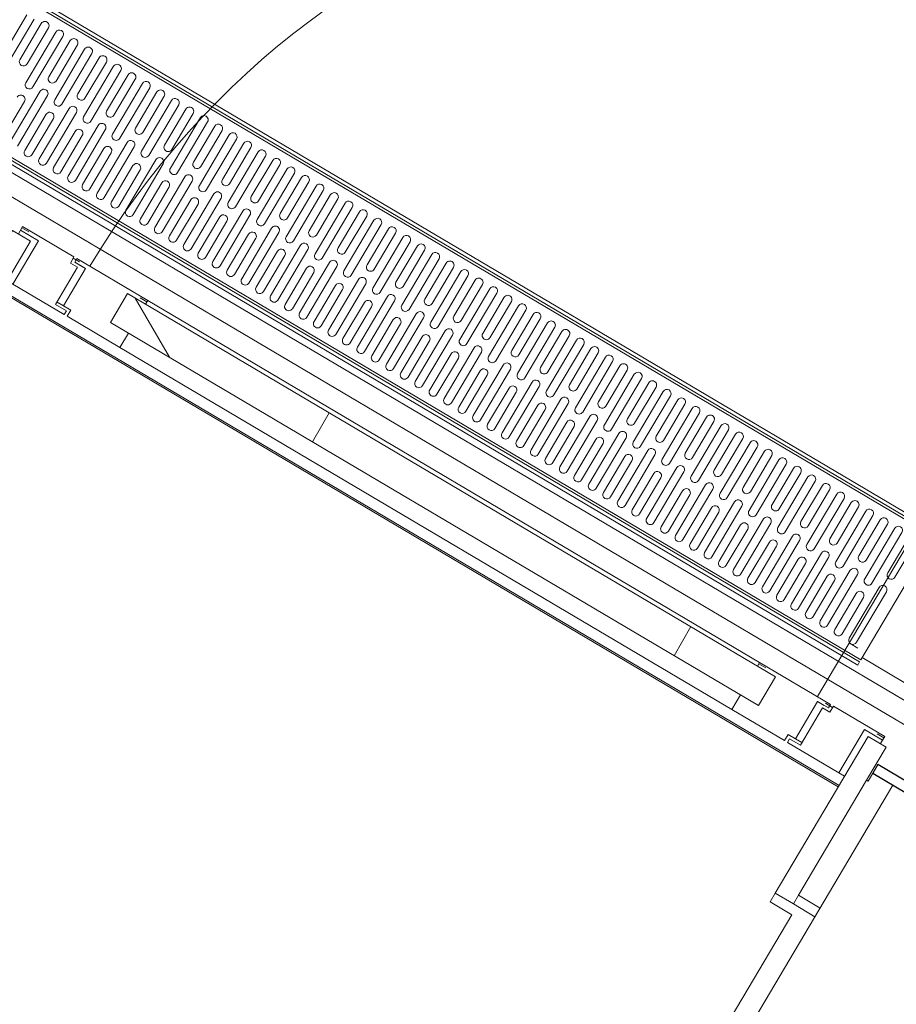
# Model space of a CAD drawing. Header units: metres. Extents: x 90929.1 to 91021.7, y 464820.1 to 464912.3.
# Tile 53 of 63: x 91006.6 to 91007.7, y 464892.5 to 464893.7. Entities that reach past the tile are written whole.
import ezdxf

# ---------------------------------------------------------------- set-up
doc = ezdxf.new("R2010")
doc.units = ezdxf.units.M
for name, color, linetype, lineweight in [('A-DETL-MBND', 5, 'Continuous', 9), ('A-DOOR', 31, 'Continuous', 9), ('A-GENM', 13, 'Continuous', 9), ('A-WALL', 113, 'Continuous', 9), ('A-WALL-FNSH', 113, 'Continuous', 9)]:
    doc.layers.add(name, color=color, linetype=linetype, lineweight=lineweight)

# ---------------------------------------------------------------- blocks, each defined once
blk = doc.blocks.new('31_D_H0_V0_BU aluminium - Merk A 2-12115207-Situatie Nieuw')
at = {"layer": 'A-DOOR'}
for p, q in [((-596.0000000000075, 136.0000000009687), (-596.0000000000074, 131.0000000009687)), ((-525.0000000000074, 136.0000000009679), (-596.0000000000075, 136.0000000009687)), ((-596.0000000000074, 131.0000000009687), (-571.000000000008, 131.0000000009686)), ((-571.000000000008, 131.0000000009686), (-571.0000000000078, 71.00000000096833)), ((-525.0000000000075, 127.5000000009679), (-525.0000000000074, 136.0000000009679)), ((595.9999999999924, 136.0000000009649), (524.9999999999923, 136.0000000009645)), ((524.9999999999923, 136.0000000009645), (524.9999999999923, 127.5000000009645)), ((570.9999999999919, 71.0000000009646), (570.999999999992, 131.0000000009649)), ((570.999999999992, 131.0000000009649), (595.999999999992, 131.0000000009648)), ((595.999999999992, 131.0000000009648), (595.9999999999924, 136.0000000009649)), ((-604.0000000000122, 126.0000000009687), (-604.000000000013, 80.00000000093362)), ((-579.0000000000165, 126.0000000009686), (-604.0000000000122, 126.0000000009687)), ((-579.0000000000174, -90.9999999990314), (-579.0000000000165, 126.0000000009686)), ((-515.0000000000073, 127.5000000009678), (-525.0000000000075, 127.5000000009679)), ((-515.0000000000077, 76.00000000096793), (-515.0000000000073, 127.5000000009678)), ((524.9999999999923, 127.5000000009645), (514.9999999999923, 127.5000000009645)), ((514.9999999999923, 127.5000000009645), (514.9999999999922, 76.00000000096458)), ((603.9999999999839, 126.0000000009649), (578.9999999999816, 126.0000000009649)), ((578.9999999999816, 126.0000000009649), (578.9999999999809, -90.99999999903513)), ((603.9999999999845, 80.00000000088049), (603.9999999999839, 126.0000000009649)), ((-571.0000000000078, 71.00000000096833), (-500.0000000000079, 71.00000000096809)), ((-500.0000000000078, 76.0000000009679), (-515.0000000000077, 76.00000000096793)), ((-500.0000000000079, 71.00000000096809), (-500.0000000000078, 76.0000000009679)), ((514.9999999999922, 76.00000000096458), (499.9999999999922, 76.00000000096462)), ((499.9999999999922, 76.00000000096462), (499.9999999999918, 71.00000000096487)), ((499.9999999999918, 71.00000000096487), (570.9999999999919, 71.0000000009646))]:
    blk.add_line(p, q, dxfattribs=at)
blk = doc.blocks.new('31_D_BU - aluminium - Rechtsdraaiend-10402523-Situatie Nieuw')
at = {"layer": 'A-GENM'}
h = blk.add_hatch(dxfattribs=at)
h.set_pattern_fill('FP_117', color=256, style=0, pattern_type=2)
h.set_pattern_definition([(90.61299999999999, (-105543.167, 43373.63), (-499.971383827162, -5.349332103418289), []), (150.613, (-105543.167, 43373.63), (-245.3530344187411, -435.6625856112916), [])])
h.paths.add_polyline_path([(447.9996823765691, -45.00024366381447), (447.9996823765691, -5.00024366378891), (-447.9996823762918, -5.000243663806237), (-447.9996823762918, -45.0002436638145), (403.4844140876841, -45.00024366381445)], flags=0)
for p, q in [((502.9999999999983, 1005.999999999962), (502.9999999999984, -3.461790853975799e-11)), ((-422.9996823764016, 1.079483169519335e-11), (-520.9996823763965, 6.497202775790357e-12)), ((-520.9996823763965, 6.497202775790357e-12), (-520.9996823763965, -4.999999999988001)), ((-422.9996823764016, -5.000243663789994), (-422.9996823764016, 1.079483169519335e-11)), ((-422.999682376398, 1.079483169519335e-11), (422.9996823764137, 8.08766387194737e-12)), ((-422.9996823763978, -5.000243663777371), (-422.9996823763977, 1.079483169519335e-11)), ((520.999682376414, 3.248601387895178e-12), (422.9996823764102, 7.580069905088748e-12)), ((422.9996823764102, 7.580069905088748e-12), (422.9996823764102, -5.000243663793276)), ((422.9996823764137, 8.08766387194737e-12), (422.9996823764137, -5.000243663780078)), ((520.999682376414, -4.999999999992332), (520.999682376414, 3.248601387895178e-12)), ((-520.9996823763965, -4.999999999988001), (-505.9999999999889, -4.999999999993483)), ((-505.9999999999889, -4.999999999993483), (-505.9999999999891, -56.49999999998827)), ((447.9996823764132, -5.000243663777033), (-447.9996823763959, -5.000243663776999)), ((-447.9996823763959, -5.000243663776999), (-447.9996823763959, -45.00024366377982)), ((-447.9996823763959, -45.00024366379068), (-447.9996823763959, -5.000243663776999)), ((-447.9996823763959, -5.000243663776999), (-422.9996823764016, -5.000243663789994)), ((422.9996823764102, -5.000243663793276), (447.9996823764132, -5.000243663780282)), ((447.9996823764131, -45.00024366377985), (447.9996823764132, -5.000243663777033)), ((447.9996823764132, -5.000243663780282), (447.9996823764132, -45.00024366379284)), ((506.0000000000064, -56.49999999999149), (506.0000000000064, -4.999999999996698)), ((506.0000000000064, -4.999999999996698), (520.999682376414, -4.999999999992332)), ((-447.9996823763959, -45.00024366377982), (447.9996823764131, -45.00024366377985)), ((-422.9996823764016, -45.00024366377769), (-447.9996823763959, -45.00024366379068)), ((-422.9996823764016, -64.99999999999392), (-422.9996823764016, -45.00024366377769)), ((422.9996823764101, -45.0002436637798), (422.9996823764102, -64.99999999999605)), ((447.9996823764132, -45.00024366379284), (422.9996823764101, -45.0002436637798)), ((-505.9999999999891, -56.49999999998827), (-495.9999999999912, -56.49999999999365)), ((-495.9999999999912, -56.49999999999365), (-495.9999999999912, -64.9999999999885)), ((496.0000000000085, -64.99999999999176), (496.0000000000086, -56.49999999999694)), ((496.0000000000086, -56.49999999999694), (506.0000000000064, -56.49999999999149)), ((-495.9999999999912, -64.9999999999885), (-422.9996823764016, -64.99999999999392)), ((-422.999682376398, -64.99999999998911), (422.9996823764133, -64.99999999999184)), ((422.9996823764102, -64.99999999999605), (496.0000000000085, -64.99999999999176))]:
    blk.add_line(p, q, dxfattribs=at)
blk.add_arc((502.9999999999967, -3.316280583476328e-11), 1005.999999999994, 89.99999999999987, 179.9999999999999, dxfattribs=at)
blk = doc.blocks.new('31_G_Onderdorpel - 31_G_Onderdorpel-10356872-Situatie Nieuw')
at = {"layer": 'A-GENM'}
for p, q in [((579.000000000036, -3.383959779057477e-14), (-578.9999999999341, 0)), ((579.0000000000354, -1.90918308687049), (-578.9999999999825, -1.909183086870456)), ((-570.9999999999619, -15.00000000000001), (-578.9999999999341, -15.00000000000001)), ((579.000000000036, -15.00000000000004), (571.0000000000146, -15.00000000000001)), ((-506.0000000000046, -23.50000000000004), (-514.9999999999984, -23.5)), ((515.0000000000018, -23.50000000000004), (506.0000000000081, -23.50000000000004)), ((-595.9999999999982, -78.09081691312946), (-595.9999999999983, -70.00000000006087)), ((596.0000000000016, -70.00000000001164), (596.0000000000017, -78.09081691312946)), ((-595.9999999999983, -79.91764601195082), (-595.9999999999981, -78.09081691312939)), ((-586.4540845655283, -78.09081691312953), (-595.9999999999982, -78.09081691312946)), ((-515.2722543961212, -78.09081691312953), (-524.9999999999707, -78.0908169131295)), ((-506.0000000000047, -75), (-514.9999999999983, -75)), ((-422.9996823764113, -78.0908169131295), (-432.5451326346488, -78.09081691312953)), ((432.5451326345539, -78.09081691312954), (422.9996823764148, -78.09081691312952)), ((515.0000000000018, -75.00000000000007), (506.0000000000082, -75.00000000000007)), ((525.0000000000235, -78.0908169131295), (516.3175358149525, -78.0908169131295)), ((596.0000000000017, -78.09081691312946), (586.4540845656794, -78.0908169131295)), ((596.0000000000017, -78.09081691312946), (596.0000000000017, -79.91764601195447))]:
    blk.add_line(p, q, dxfattribs=at)
blk = doc.blocks.new('lijngoot - lijngoot-V100-Situatie Nieuw')
at = {"layer": 'A-GENM'}
for p, q in [((0, -4.25000483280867), (0, 3.394534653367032e-13)), ((0, 3.391890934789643e-13), (2000, 4.060751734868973e-13)), ((0, -4.25000483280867), (2000, -4.250004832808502)), ((2000.000000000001, -7.250004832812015), (0, -7.250004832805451)), ((0, -7.250004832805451), (0, -177.7499951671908)), ((10.08196500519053, -17.49999798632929), (20.94594102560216, -17.49999798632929)), ((14.99999999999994, -92.49999999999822), (15.00000000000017, -22.49999798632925)), ((25.00000000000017, -22.49999798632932), (25.00000000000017, -92.49999999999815)), ((35.00000000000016, -72.50000201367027), (35.00000000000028, -22.49999798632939)), ((45.00000000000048, -22.49999798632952), (45.00000000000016, -72.50000201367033)), ((54.99999999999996, -92.49999999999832), (55.00000000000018, -22.49999798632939)), ((65.00000000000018, -22.49999798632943), (65.00000000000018, -92.49999999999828)), ((75.00000000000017, -72.50000201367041), (75.0000000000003, -22.49999798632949)), ((85.00000000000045, -22.49999798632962), (85.00000000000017, -72.50000201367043)), ((94.99999999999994, -92.4999999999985), (95.00000000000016, -22.49999798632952)), ((105.0000000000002, -22.49999798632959), (105.0000000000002, -92.49999999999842)), ((115.0000000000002, -72.50000201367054), (115.0000000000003, -22.49999798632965)), ((125.0000000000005, -22.49999798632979), (125.0000000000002, -72.50000201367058)), ((134.9999999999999, -92.4999999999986), (135.0000000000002, -22.49999798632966)), ((145.0000000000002, -22.49999798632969), (145.0000000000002, -92.49999999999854)), ((155.0000000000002, -72.50000201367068), (155.0000000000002, -22.49999798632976)), ((165.0000000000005, -22.4999979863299), (165.0000000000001, -72.50000201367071)), ((175, -92.49999999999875), (175.0000000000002, -22.4999979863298)), ((185.0000000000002, -22.49999798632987), (185.0000000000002, -92.4999999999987)), ((195.0000000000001, -72.50000201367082), (195.0000000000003, -22.49999798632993)), ((205.0000000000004, -22.49999798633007), (205.0000000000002, -72.50000201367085)), ((214.9999999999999, -92.49999999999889), (215.0000000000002, -22.49999798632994)), ((225.0000000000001, -22.49999798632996), (225.0000000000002, -92.4999999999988)), ((235.0000000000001, -72.50000201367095), (235.0000000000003, -22.49999798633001)), ((245.0000000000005, -22.49999798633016), (245.0000000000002, -72.50000201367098)), ((254.9999999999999, -92.499999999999), (255.0000000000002, -22.49999798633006)), ((265.0000000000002, -22.49999798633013), (265.0000000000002, -92.49999999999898)), ((275.0000000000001, -72.5000020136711), (275.0000000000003, -22.4999979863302)), ((285.0000000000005, -22.49999798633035), (285.0000000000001, -72.50000201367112)), ((295, -92.49999999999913), (295.0000000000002, -22.49999798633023)), ((305.0000000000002, -22.49999798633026), (305.0000000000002, -92.4999999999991)), ((315.0000000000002, -72.50000201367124), (315.0000000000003, -22.49999798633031)), ((325.0000000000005, -22.49999798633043), (325.0000000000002, -72.50000201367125)), ((335, -92.49999999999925), (335.0000000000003, -22.4999979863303)), ((345.0000000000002, -22.49999798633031), (345.0000000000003, -92.49999999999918)), ((355.0000000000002, -72.50000201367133), (355.0000000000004, -22.49999798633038)), ((365.0000000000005, -22.49999798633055), (365.0000000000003, -72.50000201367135)), ((375, -92.49999999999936), (375.0000000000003, -22.49999798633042)), ((385.0000000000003, -22.49999798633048), (385.0000000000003, -92.49999999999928)), ((395.0000000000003, -72.50000201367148), (395.0000000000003, -22.49999798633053)), ((405.0000000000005, -22.4999979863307), (405.0000000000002, -72.50000201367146)), ((415, -92.49999999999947), (415.0000000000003, -22.4999979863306)), ((425.0000000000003, -22.49999798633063), (425.0000000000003, -92.49999999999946)), ((435.0000000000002, -72.50000201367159), (435.0000000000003, -22.49999798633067)), ((445.0000000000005, -22.49999798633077), (445.0000000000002, -72.5000020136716)), ((455.0000000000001, -92.4999999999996), (455.0000000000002, -22.49999798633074)), ((465.0000000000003, -22.49999798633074), (465.0000000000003, -92.49999999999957)), ((475.0000000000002, -72.50000201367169), (475.0000000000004, -22.4999979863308)), ((485.0000000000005, -22.49999798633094), (485.0000000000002, -72.50000201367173)), ((495, -92.49999999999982), (495.0000000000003, -22.49999798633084)), ((505.0000000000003, -22.49999798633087), (505.0000000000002, -92.49999999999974)), ((515.0000000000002, -72.50000201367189), (515.0000000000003, -22.49999798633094)), ((525.0000000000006, -22.49999798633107), (525.0000000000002, -72.50000201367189)), ((535.0000000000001, -92.49999999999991), (535.0000000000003, -22.49999798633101)), ((545.0000000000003, -22.49999798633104), (545.0000000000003, -92.49999999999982)), ((555.0000000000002, -72.500002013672), (555.0000000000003, -22.49999798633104)), ((565.0000000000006, -22.49999798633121), (565.0000000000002, -72.500002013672)), ((575, -92.50000000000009), (575.0000000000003, -22.49999798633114)), ((585.0000000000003, -22.49999798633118), (585.0000000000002, -92.50000000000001)), ((595.0000000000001, -72.50000201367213), (595.0000000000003, -22.49999798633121)), ((605.0000000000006, -22.49999798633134), (605.0000000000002, -72.50000201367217)), ((615, -92.50000000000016), (615.0000000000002, -22.49999798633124)), ((625.0000000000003, -22.49999798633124), (625.0000000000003, -92.50000000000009)), ((635.0000000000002, -72.5000020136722), (635.0000000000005, -22.49999798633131)), ((645.0000000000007, -22.49999798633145), (645.0000000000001, -72.50000201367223)), ((655, -92.50000000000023), (655, -22.49999798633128)), ((665, -22.49999798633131), (665.0000000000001, -92.50000000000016)), ((675.0000000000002, -72.5000020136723), (675.0000000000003, -22.49999798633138)), ((685.0000000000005, -22.49999798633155), (685.0000000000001, -72.5000020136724)), ((695, -92.5000000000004), (695.0000000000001, -22.49999798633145)), ((705, -22.49999798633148), (705, -92.50000000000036)), ((715.0000000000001, -72.50000201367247), (715.0000000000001, -22.49999798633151)), ((725.0000000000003, -22.49999798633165), (725, -72.50000201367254)), ((734.9999999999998, -92.50000000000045), (735.0000000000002, -22.49999798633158)), ((745, -22.49999798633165), (745, -92.50000000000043)), ((755.0000000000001, -72.5000020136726), (755.0000000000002, -22.49999798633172)), ((765.0000000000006, -22.49999798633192), (764.9999999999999, -72.50000201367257)), ((775, -92.50000000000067), (775, -22.49999798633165)), ((785, -22.49999798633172), (785.0000000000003, -92.5000000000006)), ((795, -72.50000201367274), (795.0000000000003, -22.49999798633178)), ((805.0000000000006, -22.49999798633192), (805, -72.50000201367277)), ((814.9999999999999, -92.50000000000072), (815.0000000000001, -22.49999798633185)), ((825, -22.49999798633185), (825.0000000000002, -92.50000000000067)), ((835.0000000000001, -72.50000201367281), (835.0000000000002, -22.49999798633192)), ((845.0000000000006, -22.49999798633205), (845.0000000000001, -72.50000201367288)), ((854.9999999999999, -92.5000000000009), (855.0000000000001, -22.49999798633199)), ((865.0000000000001, -22.49999798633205), (865.0000000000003, -92.5000000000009)), ((875.0000000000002, -72.50000201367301), (875.0000000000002, -22.49999798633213)), ((885.0000000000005, -22.49999798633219), (885.0000000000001, -72.50000201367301)), ((894.9999999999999, -92.50000000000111), (895.0000000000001, -22.49999798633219)), ((905, -22.49999798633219), (905.0000000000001, -92.50000000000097)), ((914.9999999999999, -72.50000201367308), (915.0000000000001, -22.49999798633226)), ((925.0000000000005, -22.4999979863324), (925.0000000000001, -72.50000201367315)), ((934.9999999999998, -92.50000000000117), (935.0000000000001, -22.49999798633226)), ((945, -22.49999798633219), (945.0000000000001, -92.50000000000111)), ((955.0000000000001, -72.50000201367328), (955.0000000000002, -22.49999798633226)), ((965.0000000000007, -22.49999798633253), (965, -72.50000201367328)), ((974.9999999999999, -92.50000000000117), (975.0000000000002, -22.49999798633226)), ((985.0000000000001, -22.4999979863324), (985.0000000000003, -92.50000000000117)), ((995.0000000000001, -72.50000201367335), (995.0000000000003, -22.4999979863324)), ((1005.000000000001, -22.49999798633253), (1005, -72.50000201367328)), ((1015, -92.50000000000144), (1015, -22.49999798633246)), ((1025, -22.49999798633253), (1025, -92.50000000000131)), ((1035, -72.50000201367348), (1035, -22.49999798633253)), ((1045, -22.49999798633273), (1045, -72.50000201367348)), ((1055, -92.5000000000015), (1055, -22.49999798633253)), ((1065, -22.49999798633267), (1065, -92.5000000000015)), ((1075, -72.50000201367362), (1075, -22.49999798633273)), ((1085, -22.49999798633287), (1085, -72.50000201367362)), ((1095, -92.5000000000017), (1095, -22.49999798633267)), ((1105, -22.4999979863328), (1105, -92.50000000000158)), ((1115, -72.50000201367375), (1115, -22.4999979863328)), ((1125.000000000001, -22.49999798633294), (1125, -72.50000201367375)), ((1135, -92.50000000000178), (1135, -22.49999798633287)), ((1145, -22.49999798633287), (1145, -92.5000000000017)), ((1155, -72.50000201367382), (1155, -22.49999798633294)), ((1165.000000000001, -22.499997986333), (1165, -72.50000201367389)), ((1175, -92.50000000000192), (1175, -22.499997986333)), ((1185, -22.49999798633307), (1185, -92.50000000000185)), ((1195, -72.50000201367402), (1195, -22.49999798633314)), ((34.99999999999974, -162.5000020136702), (34.99999999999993, -92.50000000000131)), ((45.00000000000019, -92.50000000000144), (44.99999999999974, -162.5000020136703)), ((74.99999999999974, -162.5000020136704), (74.99999999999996, -92.50000000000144)), ((85.0000000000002, -92.50000000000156), (84.99999999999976, -162.5000020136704)), ((114.9999999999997, -162.5000020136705), (114.9999999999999, -92.50000000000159)), ((125.0000000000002, -92.5000000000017), (124.9999999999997, -162.5000020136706)), ((154.9999999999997, -162.5000020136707), (154.9999999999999, -92.50000000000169)), ((165.0000000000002, -92.50000000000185), (164.9999999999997, -162.5000020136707)), ((194.9999999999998, -162.5000020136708), (195, -92.50000000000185)), ((205.0000000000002, -92.500000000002), (204.9999999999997, -162.5000020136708)), ((234.9999999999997, -162.5000020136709), (234.9999999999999, -92.50000000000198)), ((245.0000000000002, -92.50000000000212), (244.9999999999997, -162.500002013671)), ((274.9999999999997, -162.5000020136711), (274.9999999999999, -92.50000000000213)), ((285.0000000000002, -92.50000000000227), (284.9999999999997, -162.5000020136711)), ((314.9999999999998, -162.5000020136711), (315, -92.50000000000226)), ((325.0000000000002, -92.50000000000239), (324.9999999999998, -162.5000020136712)), ((354.9999999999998, -162.5000020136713), (355.0000000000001, -92.50000000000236)), ((365.0000000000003, -92.5000000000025), (364.9999999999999, -162.5000020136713)), ((394.9999999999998, -162.5000020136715), (394.9999999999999, -92.50000000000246)), ((405.0000000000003, -92.50000000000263), (404.9999999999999, -162.5000020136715)), ((434.9999999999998, -162.5000020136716), (435, -92.50000000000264)), ((445.0000000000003, -92.50000000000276), (444.9999999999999, -162.5000020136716)), ((474.9999999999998, -162.5000020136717), (475.0000000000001, -92.5000000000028)), ((485.0000000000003, -92.50000000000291), (484.9999999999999, -162.5000020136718)), ((514.9999999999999, -162.5000020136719), (515.0000000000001, -92.5000000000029)), ((525.0000000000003, -92.500000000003), (524.9999999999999, -162.5000020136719)), ((554.9999999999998, -162.500002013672), (555, -92.50000000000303)), ((565.0000000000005, -92.50000000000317), (564.9999999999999, -162.500002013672)), ((594.9999999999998, -162.5000020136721), (595, -92.50000000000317)), ((605.0000000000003, -92.5000000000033), (604.9999999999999, -162.5000020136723)), ((634.9999999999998, -162.5000020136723), (635.0000000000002, -92.50000000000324)), ((645.0000000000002, -92.50000000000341), (644.9999999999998, -162.5000020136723)), ((674.9999999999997, -162.5000020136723), (674.9999999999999, -92.50000000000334)), ((684.9999999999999, -92.50000000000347), (684.9999999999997, -162.5000020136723)), ((714.9999999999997, -162.5000020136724), (715, -92.50000000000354)), ((725.0000000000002, -92.50000000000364), (724.9999999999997, -162.5000020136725)), ((754.9999999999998, -162.5000020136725), (754.9999999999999, -92.50000000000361)), ((764.9999999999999, -92.50000000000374), (764.9999999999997, -162.5000020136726)), ((794.9999999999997, -162.5000020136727), (795, -92.50000000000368)), ((805, -92.50000000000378), (804.9999999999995, -162.5000020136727)), ((834.9999999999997, -162.5000020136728), (835, -92.50000000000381)), ((845.0000000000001, -92.50000000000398), (844.9999999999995, -162.5000020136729)), ((874.9999999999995, -162.5000020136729), (875.0000000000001, -92.50000000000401)), ((885, -92.50000000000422), (884.9999999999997, -162.500002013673)), ((914.9999999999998, -162.5000020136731), (914.9999999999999, -92.50000000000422)), ((925.0000000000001, -92.50000000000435), (924.9999999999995, -162.5000020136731)), ((954.9999999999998, -162.5000020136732), (955.0000000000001, -92.50000000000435)), ((964.9999999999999, -92.50000000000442), (964.9999999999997, -162.5000020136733)), ((994.9999999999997, -162.5000020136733), (995, -92.50000000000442)), ((1005, -92.50000000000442), (1005, -162.5000020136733)), ((1035, -162.5000020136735), (1035, -92.50000000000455)), ((1045, -92.50000000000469), (1045, -162.5000020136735)), ((1075, -162.5000020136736), (1075, -92.50000000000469)), ((1085, -92.50000000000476), (1085, -162.5000020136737)), ((1115, -162.5000020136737), (1115, -92.50000000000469)), ((1125, -92.50000000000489), (1125, -162.5000020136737)), ((1155, -162.5000020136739), (1155, -92.50000000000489)), ((1165, -92.50000000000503), (1165, -162.5000020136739)), ((1195, -162.500002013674), (1195, -92.50000000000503)), ((1205, -92.50000000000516), (1205, -162.5000020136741)), ((1235, -162.5000020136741), (1235, -92.50000000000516)), ((1245, -92.5000000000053), (1244.999999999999, -162.5000020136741)), ((14.99999999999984, -162.5000020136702), (15.00000000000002, -112.4999979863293)), ((25.00000000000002, -112.4999979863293), (25.00000000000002, -162.5000020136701)), ((54.99999999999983, -162.5000020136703), (55.00000000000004, -112.4999979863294)), ((65.00000000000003, -112.4999979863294), (65.00000000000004, -162.5000020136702)), ((94.99999999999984, -162.5000020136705), (95.00000000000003, -112.4999979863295)), ((105, -112.4999979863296), (105.0000000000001, -162.5000020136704)), ((134.9999999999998, -162.5000020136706), (135, -112.4999979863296)), ((145, -112.4999979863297), (145, -162.5000020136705)), ((174.9999999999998, -162.5000020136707), (175.0000000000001, -112.4999979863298)), ((185, -112.4999979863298), (185, -162.5000020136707)), ((214.9999999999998, -162.5000020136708), (215.0000000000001, -112.4999979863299)), ((225.0000000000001, -112.4999979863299), (225.0000000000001, -162.5000020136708)), ((254.9999999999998, -162.500002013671), (255.0000000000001, -112.4999979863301)), ((265, -112.4999979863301), (265, -162.5000020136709)), ((294.9999999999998, -162.5000020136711), (295, -112.4999979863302)), ((305.0000000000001, -112.4999979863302), (305.0000000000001, -162.500002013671)), ((334.9999999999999, -162.5000020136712), (335.0000000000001, -112.4999979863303)), ((345.0000000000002, -112.4999979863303), (345.0000000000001, -162.5000020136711)), ((374.9999999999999, -162.5000020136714), (375.0000000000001, -112.4999979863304)), ((385.0000000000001, -112.4999979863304), (385.0000000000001, -162.5000020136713)), ((415, -162.5000020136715), (415.0000000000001, -112.4999979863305)), ((425, -112.4999979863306), (425.0000000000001, -162.5000020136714)), ((454.9999999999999, -162.5000020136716), (455.0000000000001, -112.4999979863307)), ((465.0000000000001, -112.4999979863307), (465.0000000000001, -162.5000020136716)), ((494.9999999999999, -162.5000020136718), (495.0000000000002, -112.4999979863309)), ((505.0000000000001, -112.4999979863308), (505.0000000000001, -162.5000020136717)), ((534.9999999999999, -162.5000020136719), (535.0000000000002, -112.499997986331)), ((545.0000000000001, -112.499997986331), (545.0000000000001, -162.5000020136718)), ((574.9999999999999, -162.500002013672), (575.0000000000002, -112.4999979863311)), ((585.0000000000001, -112.4999979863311), (585.0000000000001, -162.5000020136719)), ((614.9999999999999, -162.5000020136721), (615.0000000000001, -112.4999979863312)), ((624.9999999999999, -112.4999979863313), (625.0000000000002, -162.5000020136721)), ((654.9999999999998, -162.5000020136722), (655, -112.4999979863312)), ((664.9999999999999, -112.4999979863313), (664.9999999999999, -162.5000020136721)), ((694.9999999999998, -162.5000020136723), (695, -112.4999979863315)), ((704.9999999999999, -112.4999979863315), (705, -162.5000020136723)), ((734.9999999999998, -162.5000020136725), (734.9999999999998, -112.4999979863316)), ((744.9999999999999, -112.4999979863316), (745, -162.5000020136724)), ((774.9999999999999, -162.5000020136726), (775, -112.4999979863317)), ((785, -112.4999979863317), (785, -162.5000020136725)), ((814.9999999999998, -162.5000020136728), (815, -112.4999979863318)), ((824.9999999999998, -112.4999979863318), (824.9999999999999, -162.5000020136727)), ((854.9999999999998, -162.5000020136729), (855, -112.499997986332)), ((864.9999999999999, -112.499997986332), (865, -162.5000020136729)), ((894.9999999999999, -162.5000020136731), (895, -112.4999979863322)), ((905, -112.4999979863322), (905, -162.5000020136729)), ((934.9999999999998, -162.5000020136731), (935, -112.4999979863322)), ((944.9999999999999, -112.4999979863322), (945, -162.500002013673)), ((974.9999999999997, -162.5000020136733), (975.0000000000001, -112.4999979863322)), ((985, -112.4999979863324), (985, -162.5000020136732)), ((1015, -162.5000020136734), (1015, -112.4999979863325)), ((1025, -112.4999979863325), (1025, -162.5000020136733)), ((1055, -162.5000020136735), (1055, -112.4999979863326)), ((1065, -112.4999979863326), (1065, -162.5000020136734)), ((1095, -162.5000020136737), (1095, -112.4999979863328)), ((1105, -112.4999979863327), (1105, -162.5000020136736)), ((1135, -162.5000020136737), (1135, -112.4999979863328)), ((1145, -112.4999979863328), (1145, -162.5000020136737)), ((1175, -162.5000020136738), (1175, -112.499997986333)), ((1185, -112.4999979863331), (1185, -162.5000020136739)), ((1215, -162.5000020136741), (1215, -112.4999979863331)), ((1225, -112.4999979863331), (1225, -162.5000020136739)), ((0, -177.7499951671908), (2000, -177.7499951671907)), ((0, -180.7499951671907), (2000, -180.7499951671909)), ((-1.691979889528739e-14, -184.9999999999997), (2000, -184.9999999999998))]:
    blk.add_line(p, q, dxfattribs=at)
for centre, radius, start, end in [((20.00000000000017, -22.49999798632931), 4.999999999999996, 3.307776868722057e-13, 180.0000000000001), ((40.00000000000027, -22.49999798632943), 5, 1.22133299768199e-13, 179.9999999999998), ((60.00000000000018, -22.49999798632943), 4.999999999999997, 5.216109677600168e-13, 180.0000000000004), ((80.00000000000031, -22.49999798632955), 5.000000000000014, 359.9999999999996, 180), ((100.0000000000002, -22.49999798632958), 4.999999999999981, 4.452776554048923e-13, 180.0000000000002), ((120.0000000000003, -22.49999798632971), 4.999999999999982, 4.707220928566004e-13, 180.0000000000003), ((140.0000000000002, -22.4999979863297), 4.999999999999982, 7.060831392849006e-13, 180.0000000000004), ((160.0000000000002, -22.49999798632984), 5.000000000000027, 359.9999999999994, 179.9999999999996), ((180.0000000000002, -22.49999798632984), 5.000000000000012, 359.9999999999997, 180.0000000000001), ((200.0000000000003, -22.49999798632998), 4.999999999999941, 3.196457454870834e-13, 180.0000000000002), ((220.0000000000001, -22.49999798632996), 5.000000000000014, 2.226388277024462e-13, 180.0000000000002), ((240.0000000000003, -22.49999798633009), 4.999999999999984, 1.653888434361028e-13, 180.0000000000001), ((260.0000000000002, -22.49999798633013), 5.000000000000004, 9.414441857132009e-13, 180.0000000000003), ((280.0000000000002, -22.49999798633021), 4.99999999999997, 359.9999999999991, 180.0000000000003), ((300.0000000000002, -22.49999798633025), 5.000000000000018, 1.272221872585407e-14, 180.0000000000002), ((320.0000000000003, -22.49999798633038), 4.999999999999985, 5.216109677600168e-13, 180.0000000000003), ((340.0000000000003, -22.49999798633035), 5.000000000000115, 2.401318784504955e-13, 180.0000000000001), ((360.0000000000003, -22.49999798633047), 4.999999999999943, 2.035554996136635e-13, 180), ((380.0000000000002, -22.49999798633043), 5.00000000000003, 359.9999999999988, 179.9999999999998), ((400.0000000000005, -22.49999798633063), 5.000000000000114, 3.663998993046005e-13, 180), ((420.0000000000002, -22.49999798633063), 4.999999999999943, 3.663998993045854e-13, 180), ((440.0000000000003, -22.49999798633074), 5.000000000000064, 359.9999999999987, 179.9999999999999), ((460.0000000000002, -22.49999798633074), 5.00000000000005, 2.035554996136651e-13, 180.0000000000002), ((480.0000000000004, -22.49999798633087), 5.000000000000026, 1.526666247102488e-13, 180.0000000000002), ((500.0000000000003, -22.49999798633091), 5.000000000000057, 7.73510898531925e-13, 180), ((520.0000000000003, -22.49999798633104), 4.999999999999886, 4.071109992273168e-13, 180), ((540.0000000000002, -22.49999798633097), 5.000000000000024, 359.9999999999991, 180.0000000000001), ((560.0000000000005, -22.49999798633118), 5.000000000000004, 7.887775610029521e-13, 179.9999999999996), ((580.0000000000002, -22.49999798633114), 5.000000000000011, 359.9999999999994, 180.0000000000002), ((600.0000000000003, -22.49999798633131), 4.999999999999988, 359.9999999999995, 179.9999999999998), ((620.0000000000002, -22.49999798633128), 4.999999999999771, 9.54166404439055e-13, 179.9999999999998), ((640.0000000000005, -22.49999798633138), 5.000000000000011, 359.9999999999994, 180.0000000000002), ((660.0000000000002, -22.49999798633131), 5.000000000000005, 5.947637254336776e-13, 180.0000000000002), ((680.0000000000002, -22.49999798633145), 4.999999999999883, 359.9999999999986, 179.9999999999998), ((700.0000000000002, -22.49999798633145), 5.000000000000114, 3.663998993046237e-13, 180), ((720.0000000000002, -22.49999798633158), 5.000000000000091, 359.9999999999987, 180.0000000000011), ((740.0000000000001, -22.49999798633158), 4.999999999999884, 359.9999999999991, 180.000000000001), ((760.0000000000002, -22.49999798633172), 5.000000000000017, 359.9999999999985, 180.0000000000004), ((780.0000000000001, -22.49999798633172), 5.000000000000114, 0, 180), ((800.0000000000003, -22.49999798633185), 4.999999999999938, 2.671665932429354e-13, 180.0000000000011), ((820.0000000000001, -22.49999798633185), 4.999999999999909, 6.488331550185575e-13, 180.0000000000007), ((840.0000000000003, -22.49999798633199), 5.000000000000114, 0, 180), ((860.0000000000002, -22.49999798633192), 5.000000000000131, 359.9999999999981, 180.0000000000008), ((880.0000000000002, -22.49999798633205), 4.999999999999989, 359.9999999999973, 180.0000000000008), ((900.0000000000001, -22.49999798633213), 4.99999999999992, 5.343331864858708e-13, 180.0000000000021), ((920.0000000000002, -22.49999798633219), 5.000000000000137, 359.9999999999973, 180.0000000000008), ((940.0000000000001, -22.49999798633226), 5.000000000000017, 3.81666561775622e-13, 180.0000000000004), ((960.0000000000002, -22.49999798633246), 5.000000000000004, 1.15772190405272e-12, 179.9999999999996), ((980.0000000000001, -22.4999979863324), 4.99999999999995, 1.418527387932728e-12, 180.0000000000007), ((1000, -22.49999798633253), 5, 7.735108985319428e-13, 180), ((1020, -22.49999798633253), 4.999999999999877, 3.959790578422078e-13, 179.9999999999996), ((1040, -22.49999798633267), 4.999999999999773, 359.9999999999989, 180), ((1060, -22.49999798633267), 5, 1.54702179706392e-12, 180), ((1080, -22.4999979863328), 4.999999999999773, 0, 180), ((1100, -22.49999798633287), 4.999999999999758, 2.324985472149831e-12, 179.9999999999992), ((1120, -22.49999798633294), 4.99999999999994, 2.455388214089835e-12, 180.0000000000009), ((1140, -22.499997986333), 4.999999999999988, 2.706652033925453e-12, 179.9999999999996), ((1160, -22.49999798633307), 4.999999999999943, 1.15772190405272e-12, 179.9999999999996), ((40.00000000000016, -72.50000201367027), 4.99999999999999, 180.0000000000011, 4.071109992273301e-13), ((80.00000000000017, -72.50000201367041), 5.000000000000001, 180.0000000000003, 3.053332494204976e-13), ((120.0000000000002, -72.50000201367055), 5.000000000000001, 180.0000000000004, 2.544443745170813e-13), ((160.0000000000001, -72.50000201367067), 4.999999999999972, 180.0000000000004, 3.25688799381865e-13), ((200.0000000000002, -72.50000201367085), 5.000000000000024, 180.0000000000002, 4.071109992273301e-13), ((240.0000000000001, -72.50000201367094), 5, 180.0000000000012, 6.615553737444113e-13), ((280.0000000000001, -72.50000201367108), 4.999999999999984, 180.0000000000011, 3.562221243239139e-13), ((320.0000000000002, -72.50000201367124), 5.000000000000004, 180.0000000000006, 1.526666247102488e-13), ((360.0000000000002, -72.50000201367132), 4.999999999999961, 180.0000000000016, 1.068666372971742e-12), ((400.0000000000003, -72.50000201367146), 4.999999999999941, 180.0000000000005, 5.59777623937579e-13), ((440.0000000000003, -72.50000201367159), 4.999999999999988, 180.0000000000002, 1.017777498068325e-13), ((480.0000000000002, -72.50000201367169), 5.000000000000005, 180.0000000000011, 359.9999999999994), ((520.0000000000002, -72.50000201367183), 4.999999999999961, 180.0000000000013, 6.615553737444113e-13), ((560.0000000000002, -72.50000201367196), 4.999999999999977, 180.0000000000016, 8.142219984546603e-13), ((600.0000000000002, -72.50000201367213), 4.99999999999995, 180.0000000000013, 8.142219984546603e-13), ((640.0000000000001, -72.50000201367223), 5.000000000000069, 179.9999999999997, 3.562221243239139e-13), ((680, -72.50000201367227), 5.000000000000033, 180.0000000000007, 359.9999999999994), ((720.0000000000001, -72.50000201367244), 4.999999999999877, 180.0000000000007, 359.9999999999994), ((759.9999999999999, -72.50000201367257), 5.000000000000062, 180.0000000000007, 4.071109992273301e-13), ((800, -72.50000201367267), 5.000000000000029, 180.0000000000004, 359.9999999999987), ((840.0000000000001, -72.50000201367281), 5, 180, 0), ((880.0000000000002, -72.50000201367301), 5.000000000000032, 179.9999999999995, 359.9999999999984), ((920.0000000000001, -72.50000201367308), 5, 180, 0), ((960, -72.50000201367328), 5.000000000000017, 179.9999999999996, 4.071109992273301e-13), ((1000, -72.50000201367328), 5.000000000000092, 180.0000000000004, 4.071109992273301e-13), ((1040, -72.50000201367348), 5.000000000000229, 180.0000000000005, 3.053332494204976e-13), ((1080, -72.50000201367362), 4.999999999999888, 180.0000000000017, 1.730221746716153e-12), ((1120, -72.50000201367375), 5.000000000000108, 179.999999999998, 359.9999999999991), ((1160, -72.50000201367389), 4.999999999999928, 180.0000000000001, 1.679332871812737e-12), ((1200, -72.50000201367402), 5.000000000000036, 179.9999999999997, 3.562221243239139e-13), ((19.99999999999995, -92.4999999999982), 5, 180.0000000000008, 7.633331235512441e-13), ((39.99999999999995, -92.50000000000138), 4.999999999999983, 8.905553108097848e-14, 180.0000000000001), ((59.99999999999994, -92.4999999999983), 5.000000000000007, 180.0000000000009, 9.15999748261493e-13), ((79.99999999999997, -92.5000000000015), 5.000000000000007, 8.269442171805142e-14, 180.0000000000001), ((99.99999999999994, -92.49999999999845), 4.999999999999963, 180.0000000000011, 8.142219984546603e-13), ((119.9999999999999, -92.50000000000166), 5.000000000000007, 8.269442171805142e-14, 179.9999999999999), ((139.9999999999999, -92.49999999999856), 4.999999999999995, 180.000000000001, 8.142219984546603e-13), ((159.9999999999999, -92.50000000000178), 5.000000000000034, 359.9999999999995, 179.9999999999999), ((180, -92.49999999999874), 5.000000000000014, 180.0000000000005, 6.615553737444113e-13), ((200, -92.50000000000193), 4.999999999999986, 0, 180.0000000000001), ((219.9999999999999, -92.49999999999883), 4.999999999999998, 180.0000000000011, 8.651108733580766e-13), ((239.9999999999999, -92.50000000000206), 5.000000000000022, 7.63333123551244e-14, 179.9999999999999), ((259.9999999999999, -92.499999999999), 5.000000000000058, 180.0000000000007, 7.633331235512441e-13), ((279.9999999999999, -92.5000000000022), 5, 1.628443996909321e-13, 180), ((299.9999999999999, -92.49999999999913), 4.999999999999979, 180.0000000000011, 9.66888623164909e-13), ((320.0000000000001, -92.50000000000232), 4.999999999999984, 2.417221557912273e-13, 180.0000000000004), ((340, -92.4999999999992), 5.000000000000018, 180.0000000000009, 7.633331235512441e-13), ((360.0000000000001, -92.50000000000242), 5.000000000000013, 2.417221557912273e-13, 179.9999999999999), ((379.9999999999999, -92.49999999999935), 4.999999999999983, 180.0000000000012, 1.577555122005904e-12), ((399.9999999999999, -92.50000000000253), 5.000000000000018, 359.9999999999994, 180.0000000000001), ((420.0000000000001, -92.49999999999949), 5.00000000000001, 180.0000000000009, 1.068666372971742e-12), ((440, -92.50000000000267), 5.000000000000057, 359.9999999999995, 180), ((460, -92.49999999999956), 5.00000000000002, 180.0000000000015, 3.053332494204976e-13), ((480.0000000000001, -92.50000000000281), 5.000000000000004, 7.951386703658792e-14, 180.0000000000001), ((500.0000000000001, -92.49999999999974), 5.000000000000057, 180.0000000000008, 0), ((520.0000000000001, -92.50000000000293), 5.000000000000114, 0, 180), ((540.0000000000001, -92.49999999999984), 5.000000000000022, 180.0000000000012, 1.526666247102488e-13), ((560.0000000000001, -92.50000000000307), 5.000000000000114, 359.9999999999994, 180), ((580, -92.50000000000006), 4.999999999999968, 180.0000000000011, 1.068666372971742e-12), ((600, -92.5000000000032), 5.000000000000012, 359.9999999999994, 180.0000000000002), ((620, -92.50000000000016), 4.999999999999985, 180.0000000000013, 1.068666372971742e-12), ((640.0000000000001, -92.50000000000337), 4.999999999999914, 1.863805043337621e-12, 180.0000000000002), ((659.9999999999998, -92.50000000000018), 5.000000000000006, 180.0000000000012, 9.66888623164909e-13), ((680, -92.50000000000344), 5.000000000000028, 7.37888686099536e-13, 179.9999999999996), ((699.9999999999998, -92.50000000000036), 4.999999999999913, 180.0000000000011, 1.068666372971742e-12), ((720, -92.50000000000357), 4.999999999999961, 1.297666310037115e-12, 180.0000000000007), ((739.9999999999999, -92.5000000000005), 5.000000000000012, 180.0000000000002, 4.071109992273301e-13), ((759.9999999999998, -92.50000000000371), 5.000000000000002, 6.488331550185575e-13, 179.9999999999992), ((780, -92.5000000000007), 5.000000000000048, 179.9999999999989, 8.142219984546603e-13), ((799.9999999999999, -92.50000000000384), 4.999999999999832, 1.873346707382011e-12, 180.0000000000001), ((820, -92.50000000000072), 4.999999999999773, 180.0000000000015, 1.017777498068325e-12), ((839.9999999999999, -92.50000000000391), 4.999999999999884, 1.542569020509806e-13, 179.9999999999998), ((860.0000000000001, -92.5000000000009), 4.999999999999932, 179.999999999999, 359.9999999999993), ((880, -92.50000000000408), 4.999999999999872, 6.424720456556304e-13, 180.0000000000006), ((899.9999999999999, -92.50000000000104), 4.999999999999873, 180.000000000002, 2.086443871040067e-12), ((919.9999999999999, -92.50000000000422), 5.000000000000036, 359.9999999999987, 180.0000000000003), ((939.9999999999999, -92.50000000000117), 5.000000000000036, 179.9999999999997, 3.562221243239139e-13), ((960, -92.50000000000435), 4.999999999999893, 1.297666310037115e-12, 180.0000000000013), ((980, -92.50000000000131), 5.000000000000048, 179.9999999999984, 8.142219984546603e-13), ((999.9999999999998, -92.50000000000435), 4.99999999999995, 359.9999999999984, 180.0000000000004), ((1020, -92.50000000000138), 4.999999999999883, 180.0000000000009, 1.068666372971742e-12), ((1040, -92.50000000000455), 5.000000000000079, 359.999999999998, 180.0000000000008), ((1060, -92.50000000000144), 5, 180.0000000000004, 0), ((1080, -92.50000000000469), 4.99999999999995, 359.9999999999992, 180.0000000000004), ((1100, -92.5000000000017), 5.00000000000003, 179.9999999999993, 7.633331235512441e-13), ((1120, -92.50000000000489), 4.999999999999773, 6.513775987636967e-13, 180), ((1140, -92.50000000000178), 5.00000000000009, 180.0000000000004, 4.071109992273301e-13), ((1160, -92.50000000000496), 4.999999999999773, 0, 180), ((1180, -92.50000000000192), 4.999999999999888, 180.0000000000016, 1.730221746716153e-12), ((1200, -92.50000000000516), 4.999999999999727, 1.952860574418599e-12, 180.0000000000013), ((20.00000000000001, -112.4999979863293), 4.999999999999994, 3.88027671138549e-13, 180.0000000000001), ((60.00000000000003, -112.4999979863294), 4.999999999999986, 9.73249732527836e-13, 180), ((99.99999999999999, -112.4999979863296), 5, 3.256887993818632e-13, 180), ((140, -112.4999979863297), 4.999999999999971, 6.488331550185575e-13, 180.0000000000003), ((180, -112.4999979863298), 5.000000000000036, 359.9999999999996, 179.9999999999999), ((220, -112.4999979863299), 5, 0, 180), ((260, -112.4999979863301), 5.000000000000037, 2.417221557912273e-13, 179.9999999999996), ((300.0000000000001, -112.4999979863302), 5, 1.628443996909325e-13, 180), ((340.0000000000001, -112.4999979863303), 5.000000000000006, 359.9999999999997, 180.0000000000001), ((380.0000000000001, -112.4999979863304), 4.999999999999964, 3.244165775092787e-13, 180.0000000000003), ((420.0000000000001, -112.4999979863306), 4.999999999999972, 1.055944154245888e-12, 180.0000000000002), ((460.0000000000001, -112.4999979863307), 4.999999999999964, 1.653888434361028e-13, 180.0000000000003), ((500.0000000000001, -112.4999979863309), 5.000000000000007, 359.9999999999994, 179.9999999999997), ((540.0000000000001, -112.499997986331), 4.999999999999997, 7.31527576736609e-13, 179.9999999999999), ((580.0000000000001, -112.4999979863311), 5.000000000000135, 359.999999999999, 179.9999999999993), ((620, -112.4999979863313), 5, 6.513775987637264e-13, 180), ((660.0000000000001, -112.4999979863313), 4.999999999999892, 2.601693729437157e-12, 180.0000000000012), ((700, -112.4999979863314), 4.999999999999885, 359.9999999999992, 180.0000000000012), ((739.9999999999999, -112.4999979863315), 5.000000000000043, 359.999999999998, 180.0000000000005), ((780, -112.4999979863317), 4.999999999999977, 9.796108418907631e-13, 180.0000000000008), ((819.9999999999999, -112.4999979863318), 5.000000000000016, 6.488331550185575e-13, 180.0000000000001), ((860, -112.499997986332), 5, 359.9999999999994, 180), ((900.0000000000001, -112.4999979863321), 5.000000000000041, 359.9999999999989, 180.0000000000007), ((939.9999999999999, -112.4999979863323), 5.000000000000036, 1.653888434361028e-13, 179.9999999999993), ((980, -112.4999979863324), 4.999999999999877, 1.218152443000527e-12, 179.9999999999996), ((1020, -112.4999979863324), 4.999999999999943, 359.9999999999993, 180.000000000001), ((1060, -112.4999979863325), 5.000000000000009, 359.9999999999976, 180.0000000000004), ((1100, -112.4999979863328), 4.99999999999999, 1.781110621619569e-12, 179.9999999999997), ((1140, -112.4999979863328), 5, 6.513775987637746e-13, 180), ((1180, -112.4999979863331), 4.999999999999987, 4.102915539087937e-13, 179.9999999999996), ((1220, -112.4999979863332), 4.999999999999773, 1.465599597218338e-12, 180), ((39.99999999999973, -162.5000020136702), 4.999999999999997, 180.0000000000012, 2.035554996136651e-13), ((59.99999999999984, -162.5000020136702), 4.999999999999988, 180.0000000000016, 5.59777623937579e-13), ((79.99999999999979, -162.5000020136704), 5.000000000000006, 180.0000000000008, 359.9999999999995), ((99.99999999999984, -162.5000020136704), 4.999999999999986, 180.0000000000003, 9.770663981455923e-13), ((119.9999999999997, -162.5000020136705), 4.999999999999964, 180.0000000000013, 3.562221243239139e-13), ((139.9999999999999, -162.5000020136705), 5, 180.0000000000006, 6.513775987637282e-13), ((159.9999999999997, -162.5000020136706), 4.999999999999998, 180.0000000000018, 5.088887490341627e-13), ((179.9999999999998, -162.5000020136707), 5.000000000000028, 180.0000000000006, 9.770663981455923e-13), ((199.9999999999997, -162.5000020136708), 5.000000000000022, 180.0000000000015, 1.526666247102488e-13), ((219.9999999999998, -162.5000020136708), 5.000000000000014, 180.0000000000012, 5.088887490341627e-13), ((239.9999999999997, -162.5000020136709), 5.000000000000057, 180, 3.256887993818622e-13), ((259.9999999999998, -162.500002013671), 5, 180.000000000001, 6.513775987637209e-13), ((279.9999999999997, -162.500002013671), 4.999999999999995, 180.0000000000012, 5.088887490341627e-13), ((299.9999999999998, -162.500002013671), 5.000000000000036, 180.0000000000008, 8.142219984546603e-13), ((319.9999999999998, -162.5000020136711), 4.999999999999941, 180.0000000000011, 4.579998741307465e-13), ((339.9999999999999, -162.5000020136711), 5.000000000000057, 180.0000000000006, 6.513775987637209e-13), ((359.9999999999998, -162.5000020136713), 4.999999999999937, 180.0000000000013, 9.66888623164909e-13), ((379.9999999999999, -162.5000020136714), 5, 180, 1.302755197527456e-12), ((399.9999999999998, -162.5000020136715), 4.999999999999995, 180.0000000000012, 5.088887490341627e-13), ((419.9999999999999, -162.5000020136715), 5.00000000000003, 180.0000000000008, 8.142219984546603e-13), ((439.9999999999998, -162.5000020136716), 4.999999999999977, 180.0000000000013, 6.615553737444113e-13), ((459.9999999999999, -162.5000020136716), 5, 180, 6.513775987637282e-13), ((479.9999999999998, -162.5000020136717), 4.999999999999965, 180.0000000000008, 5.088887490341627e-13), ((499.9999999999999, -162.5000020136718), 5.000000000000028, 179.9999999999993, 6.615553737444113e-13), ((519.9999999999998, -162.5000020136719), 4.999999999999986, 180.0000000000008, 1.119555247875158e-12), ((539.9999999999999, -162.5000020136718), 5.00000000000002, 180.0000000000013, 9.66888623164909e-13), ((559.9999999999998, -162.500002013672), 5, 180.0000000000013, 6.615553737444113e-13), ((579.9999999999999, -162.500002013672), 4.999999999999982, 180.000000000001, 9.66888623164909e-13), ((599.9999999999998, -162.5000020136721), 5.000000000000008, 180.0000000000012, 4.579998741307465e-13), ((620, -162.5000020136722), 5.000000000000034, 180, 3.562221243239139e-13), ((639.9999999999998, -162.5000020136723), 5, 180.0000000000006, 0), ((659.9999999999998, -162.5000020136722), 4.999999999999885, 180.0000000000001, 1.170444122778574e-12), ((679.9999999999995, -162.5000020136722), 4.999999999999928, 180.0000000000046, 6.615553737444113e-13), ((699.9999999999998, -162.5000020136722), 4.999999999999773, 180.0000000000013, 0), ((719.9999999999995, -162.5000020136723), 4.999999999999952, 180.0000000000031, 5.088887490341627e-13), ((739.9999999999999, -162.5000020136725), 5.000000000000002, 180.0000000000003, 3.562221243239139e-13), ((759.9999999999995, -162.5000020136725), 5.000000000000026, 180.0000000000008, 359.9999999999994), ((779.9999999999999, -162.5000020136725), 5.00000000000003, 180.0000000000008, 1.526666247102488e-13), ((799.9999999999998, -162.5000020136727), 5.000000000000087, 180.0000000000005, 1.526666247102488e-13), ((819.9999999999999, -162.5000020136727), 5.000000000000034, 180.0000000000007, 3.562221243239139e-13), ((839.9999999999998, -162.5000020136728), 4.99999999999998, 180.0000000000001, 359.9999999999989), ((859.9999999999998, -162.5000020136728), 4.999999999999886, 180.000000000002, 1.323110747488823e-12), ((879.9999999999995, -162.5000020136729), 5.000000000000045, 180.0000000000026, 359.9999999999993), ((899.9999999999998, -162.500002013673), 5.000000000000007, 180.0000000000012, 5.088887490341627e-13), ((919.9999999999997, -162.5000020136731), 5.000000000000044, 180.0000000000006, 359.999999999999), ((939.9999999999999, -162.5000020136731), 5, 180, 0), ((959.9999999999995, -162.5000020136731), 5, 180.0000000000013, 0), ((979.9999999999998, -162.5000020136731), 4.999999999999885, 180.0000000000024, 1.068666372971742e-12), ((999.9999999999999, -162.5000020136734), 5.000000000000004, 179.999999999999, 359.9999999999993), ((1020, -162.5000020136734), 4.999999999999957, 179.9999999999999, 8.142219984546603e-13), ((1040, -162.5000020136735), 5.000000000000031, 180.0000000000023, 3.562221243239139e-13), ((1060, -162.5000020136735), 4.999999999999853, 180.0000000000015, 1.781110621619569e-12), ((1080, -162.5000020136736), 5.000000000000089, 179.9999999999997, 359.9999999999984), ((1100, -162.5000020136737), 5.000000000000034, 179.9999999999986, 8.142219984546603e-13), ((1120, -162.5000020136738), 5.000000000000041, 179.9999999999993, 6.615553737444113e-13), ((1140, -162.5000020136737), 4.999999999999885, 180.0000000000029, 2.900665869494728e-12), ((1160, -162.5000020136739), 4.999999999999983, 179.9999999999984, 359.9999999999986), ((1180, -162.5000020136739), 4.999999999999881, 180.0000000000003, 1.577555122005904e-12), ((1200, -162.500002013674), 5.000000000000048, 179.9999999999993, 359.9999999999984), ((1220, -162.5000020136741), 5.00000000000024, 179.9999999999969, 359.9999999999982)]:
    blk.add_arc(centre, radius, start, end, dxfattribs=at)
blk = doc.blocks.new('Basic Wall _ 21_kantplank - ___-12095123-Situatie Nieuw')
at = {"layer": 'A-DETL-MBND'}
for p, q in [((7352.185815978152, 37911.30356544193), (7352.18581597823, 43273.30356544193)), ((7377.185815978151, 37911.30356544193), (7377.185815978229, 43273.30356544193))]:
    blk.add_line(p, q, dxfattribs=at)

msp = doc.modelspace()

# ---------------------------------------------------------------- linework, layer by layer
at = {"layer": 'A-DETL-MBND'}
msp.add_line((91007.65093561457, 464892.9387361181), (91021.59061290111, 464884.690465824), dxfattribs=at)
at = {"layer": 'A-WALL', "lineweight": 25}
for p, q in [((91007.66975185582, 464892.8114756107), (91007.66364096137, 464892.8011481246)), ((91007.8615519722, 464892.6979852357), (91007.66975185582, 464892.8114756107)), ((91007.66364096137, 464892.8011481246), (91007.85544107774, 464892.6876577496))]:
    msp.add_line(p, q, dxfattribs=at)
at = {"layer": 'A-WALL'}
for p, q in [((91007.65631806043, 464892.7926997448), (91007.57534870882, 464892.6558605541)), ((91007.65803930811, 464892.7916812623), (91007.65631806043, 464892.7926997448)), ((91007.66364096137, 464892.8011481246), (91007.65803930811, 464892.7916812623)), ((91004.83248204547, 464887.9617428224), (91007.68761942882, 464892.7869597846)), ((91007.57534870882, 464892.6558605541), (91007.60104842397, 464892.6406537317)), ((91007.56923781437, 464892.645533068), (91007.5949375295, 464892.6303262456))]:
    msp.add_line(p, q, dxfattribs=at)
at = {"layer": 'A-WALL-FNSH'}
for p, q in [((91007.54772221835, 464892.6582640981), (91007.54161132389, 464892.647936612)), ((91007.56923781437, 464892.645533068), (91007.54772221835, 464892.6582640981)), ((91007.57534870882, 464892.6558605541), (91007.56923781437, 464892.645533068)), ((91007.54161132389, 464892.647936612), (91007.56731103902, 464892.6327297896)), ((91007.56731103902, 464892.6327297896), (91004.80093011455, 464887.9575123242))]:
    msp.add_line(p, q, dxfattribs=at)

# ---------------------------------------------------------------- block references
at = {"layer": 'A-DOOR', "xscale": 0.001, "yscale": 0.001, "zscale": 0.001, "rotation": 329.3867000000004}
msp.add_blockref('31_D_H0_V0_BU aluminium - Merk A 2-12115207-Situatie Nieuw', (91007.09576196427, 464893.0314315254), dxfattribs=at)
at = {"layer": 'A-GENM', "xscale": 0.001, "yscale": 0.001, "zscale": 0.001}
for name, p, rotation in [('31_D_BU - aluminium - Rechtsdraaiend-10402523-Situatie Nieuw', (91007.16501876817, 464893.1484763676), 329.3867000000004), ('lijngoot - lijngoot-V100-Situatie Nieuw', (91007.64575877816, 464892.9299872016), 149.3867000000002), ('31_G_Onderdorpel - 31_G_Onderdorpel-10356872-Situatie Nieuw', (91007.12427947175, 464893.0796264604), 149.3867000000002)]:
    msp.add_blockref(name, p, dxfattribs=dict(at, rotation=rotation))
at = {"layer": 'A-WALL', "xscale": 0.001, "yscale": 0.001, "zscale": 0.001, "rotation": 239.3867000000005}
msp.add_blockref('Basic Wall _ 21_kantplank - ___-12095123-Situatie Nieuw', (90974.39228539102, 464921.1400175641), dxfattribs=at)

doc.saveas('drawing.dxf')
